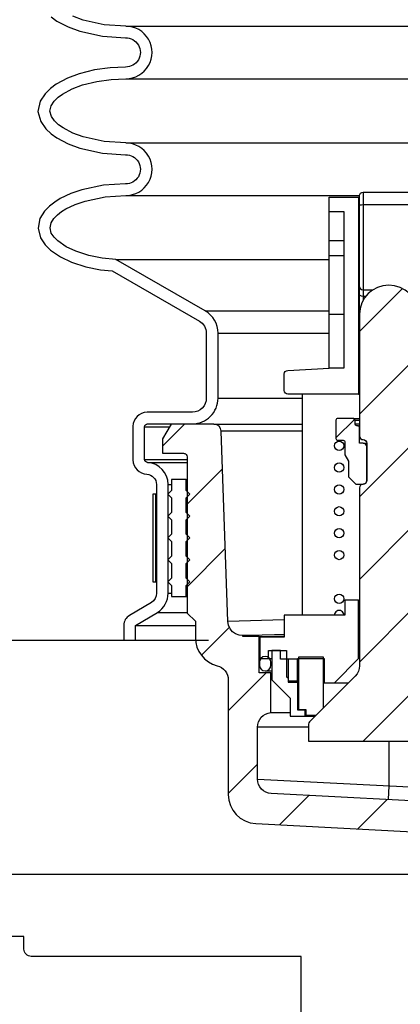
# Model space of a CAD drawing. Extents: x -169 to 6736, y -208 to 3022.
# Tile 49 of 256: x 161.99 to 165.25, y 857.22 to 865.65. Entities that reach past the tile are written whole.
import ezdxf

# ---------------------------------------------------------------- set-up
doc = ezdxf.new("R2010")
doc.units = 0
doc.header["$MEASUREMENT"] = 0
for name, color, linetype in [('FRP-SUMP', 2, 'CONTINUOUS'), ('MULTI-PORT-SPILL-BUCKET', 1, 'CONTINUOUS'), ('MULTI-PORT-SPILL-BUCKET-HATCH', 7, 'CONTINUOUS'), ('MULTI-PORT-SPILL-BUCKET-SHROUD', 1, 'CONTINUOUS')]:
    doc.layers.add(name, color=color, linetype=linetype)
pattern_1 = [(45, (-7668.807, -328.87903), (-0.35355339, 0.35355339), [])]

msp = doc.modelspace()

# ---------------------------------------------------------------- hatches: boundary and pattern name
at = {"layer": 'MULTI-PORT-SPILL-BUCKET-HATCH', "linetype": 'Continuous'}
h = msp.add_hatch(dxfattribs=at)
h.set_pattern_fill('LINE', color=256, scale=4, angle=45, style=0)
h.set_pattern_definition(pattern_1)
edge = h.paths.add_edge_path()
edge.add_line((164.90538, 863.12839), (164.90538, 862.08615))
edge.add_arc((164.93663, 862.08615), 0.03125, 180, 270.325228)
edge.add_arc((164.93698, 862.02365), 0.03125, 0, 90.325228, ccw=False)
edge.add_line((164.96823, 862.02365), (164.96823, 861.70547))
edge.add_arc((164.93698, 861.70547), 0.03125, 269.674772, 360, ccw=False)
edge.add_arc((164.93663, 861.64297), 0.03125, 89.674772, 180)
edge.add_line((164.90538, 861.64297), (164.90538, 860.12056))
edge.add_arc((164.78038, 860.12056), 0.125, -45.000035, 0, ccw=False)
edge.add_line((164.86876, 860.03217), (164.47775, 859.64115))
edge.add_arc((164.49984, 859.61905), 0.03125, 134.999965, 180)
edge.add_line((164.46859, 859.61905), (164.46859, 859.4754))
edge.add_line((164.46859, 859.4754), (165.84286, 859.4754))
edge.add_line((165.84286, 859.4754), (165.84286, 859.61905))
edge.add_arc((165.81161, 859.61905), 0.03125, 360, 405.000035)
edge.add_line((165.83371, 859.64115), (165.44269, 860.03217))
edge.add_arc((165.53108, 860.12056), 0.125, 180, 225.000035, ccw=False)
edge.add_line((165.40608, 860.12056), (165.40608, 861.64297))
edge.add_arc((165.37483, 861.64297), 0.03125, 0, 90.325228)
edge.add_arc((165.37447, 861.70547), 0.03125, 180, 270.325228, ccw=False)
edge.add_line((165.34322, 861.70547), (165.34322, 862.02365))
edge.add_arc((165.37447, 862.02365), 0.03125, 89.674772, 180, ccw=False)
edge.add_arc((165.37483, 862.08615), 0.03125, 269.674772, 360)
edge.add_line((165.40608, 862.08615), (165.40608, 862.20582))
edge.add_line((165.40608, 862.20582), (165.30594, 862.20582))
edge.add_line((165.30594, 862.20582), (165.30594, 862.45511))
edge.add_line((165.30594, 862.45511), (165.40608, 862.45511))
edge.add_line((165.40608, 862.45511), (165.40608, 863.12839))
edge.add_arc((165.15573, 863.12732), 0.25035, 0.244157, 179.755843)
h = msp.add_hatch(dxfattribs=at)
h.set_pattern_fill('LINE', color=256, scale=4, angle=45, style=0)
h.set_pattern_definition(pattern_1)
edge = h.paths.add_edge_path()
edge.add_line((164.93698, 862.02365), (164.90538, 862.02365))
edge.add_line((164.90538, 862.02365), (164.90538, 862.15823))
edge.add_arc((164.88975, 862.15823), 0.01562, 0, 90)
edge.add_line((164.88975, 862.17386), (164.88265, 862.17386))
edge.add_arc((164.88265, 862.18948), 0.01562, 180, 270, ccw=False)
edge.add_line((164.86702, 862.18948), (164.86702, 862.22109))
edge.add_arc((164.8514, 862.22109), 0.01562, 0, 90)
edge.add_line((164.8514, 862.23671), (164.71859, 862.23671))
edge.add_arc((164.71859, 862.22109), 0.01562, 90, 180)
edge.add_line((164.70296, 862.22109), (164.70296, 862.06484))
edge.add_arc((164.71859, 862.06484), 0.01562, 180, 270)
edge.add_line((164.71859, 862.04922), (164.76511, 862.04922))
edge.add_arc((164.76511, 862.03359), 0.01562, 0, 90, ccw=False)
edge.add_line((164.78073, 862.03359), (164.78073, 861.92457))
edge.add_line((164.78073, 861.92457), (164.81163, 861.87024))
edge.add_line((164.81163, 861.87024), (164.81163, 861.73708))
edge.add_line((164.81163, 861.73708), (164.87448, 861.67422))
edge.add_line((164.87448, 861.67422), (164.93698, 861.67422))
edge.add_arc((164.93698, 861.70547), 0.03125, 270, 360)
edge.add_line((164.96823, 861.70547), (164.96823, 861.9924))
edge.add_arc((164.93698, 861.9924), 0.03125, 0, 90)
h = msp.add_hatch(dxfattribs=at)
h.set_pattern_fill('LINE', color=256, scale=4, angle=45, style=0)
h.set_pattern_definition(pattern_1)
edge = h.paths.add_edge_path()
edge.add_arc((166.99915, 858.62592), 0.125, 180, 270, ccw=False)
edge.add_line((166.87415, 858.62592), (166.87415, 858.88515))
edge.add_line((166.87415, 858.88515), (164.1493, 859.02581))
edge.add_arc((164.15575, 859.15065), 0.125, 180, 267.044976, ccw=False)
edge.add_line((164.03075, 859.15065), (164.03075, 859.59435))
edge.add_arc((164.15575, 859.59435), 0.125, 94.525391, 180, ccw=False)
edge.add_line((164.14588, 859.71897), (164.1458, 860.05813))
edge.add_line((164.1458, 860.05813), (164.04459, 860.05813))
edge.add_line((164.04459, 860.05813), (164.04459, 860.37133))
edge.add_line((164.04459, 860.37133), (163.9061, 860.37133))
edge.add_line((163.9061, 860.37133), (163.9061, 860.37666))
edge.add_line((163.9061, 860.37666), (163.9061, 860.37772))
edge.add_line((163.9061, 860.37772), (163.87308, 860.38092))
edge.add_line((163.87308, 860.38092), (163.84325, 860.39264))
edge.add_line((163.84325, 860.39264), (163.81662, 860.41075))
edge.add_line((163.81662, 860.41075), (163.79637, 860.43632))
edge.add_line((163.79637, 860.43632), (163.78253, 860.46615))
edge.add_line((163.78253, 860.46615), (163.7772, 860.49811))
edge.add_line((163.7772, 860.49811), (163.72076, 862.12737))
edge.add_arc((163.65809, 862.12499), 0.06272, 2.173434, 90.189466)
edge.add_line((163.65788, 862.18771), (163.29035, 862.18771))
edge.add_line((163.29035, 862.18771), (163.2179, 862.06307))
edge.add_line((163.2179, 862.06307), (163.2179, 861.93842))
edge.add_line((163.2179, 861.93842), (163.39759, 861.93842))
edge.add_arc((163.39723, 861.90682), 0.03161, -0.643124, 89.356876, ccw=False)
edge.add_line((163.42884, 861.90646), (163.42884, 860.57055))
edge.add_line((163.42884, 860.57055), (163.49915, 860.50024))
edge.add_line((163.49915, 860.50024), (163.49915, 860.36174))
edge.add_arc((163.74843, 860.36174), 0.24929, 180, 255.438151)
edge.add_arc((163.65573, 859.99947), 0.12467, -0.457939, 76.061689, ccw=False)
edge.add_line((163.78039, 859.99847), (163.78039, 859.01878))
edge.add_arc((164.03039, 859.01878), 0.25, 180, 266.995515)
edge.add_line((164.01729, 858.76912), (166.33107, 858.64768))
edge.add_arc((166.31797, 858.39802), 0.25, 1.999992, 86.995515, ccw=False)
edge.add_line((166.56782, 858.40675), (166.58869, 857.80906))
edge.add_arc((166.71361, 857.81342), 0.125, 182, 270)
edge.add_line((166.71361, 857.68842), (166.89445, 857.68842))
edge.add_line((166.89445, 857.68842), (166.99731, 857.79128))
edge.add_line((166.99731, 857.79128), (167.0194, 858.50092))

# ---------------------------------------------------------------- linework, layer by layer
at = {"layer": 'FRP-SUMP', "color": 7, "linetype": 'Continuous'}
for p, q in [((163.61249, 860.33715), (158.81044, 860.33715)), ((161.53562, 858.33715), (166.57025, 858.33715))]:
    msp.add_line(p, q, dxfattribs=at)
at = {"layer": 'FRP-SUMP', "linetype": 'Continuous'}
msp.add_lwpolyline([(160.2804, 857.80228), (160.2804, 857.69502, -0.4142136), (160.2179, 857.63252), (157.9056, 857.63252), (157.9056, 853.98252), (164.40521, 853.98252), (164.40521, 857.63252), (162.0929, 857.63252, -0.4142136), (162.0304, 857.69502), (162.0304, 857.80228)], format="xyb", close=True, dxfattribs=at)
at = {"layer": 'MULTI-PORT-SPILL-BUCKET', "linetype": 'Continuous'}
for p, q in [((164.93663, 864.17347), (164.93663, 863.24845)), ((164.1458, 860.05813), (164.15432, 860.05813))]:
    msp.add_line(p, q, dxfattribs=at)
at = {"layer": 'MULTI-PORT-SPILL-BUCKET', "color": 7, "linetype": 'Continuous'}
for p, q in [((164.90538, 864.01154), (164.89579, 864.01154)), ((164.90538, 863.97958), (164.89579, 863.97958)), ((164.89579, 863.6472), (164.90538, 863.6472)), ((164.89579, 863.61524), (164.90538, 863.61524)), ((164.90538, 863.50445), (164.89579, 863.50445)), ((164.89579, 863.2541), (164.90538, 863.2541)), ((164.89579, 863.12946), (164.90538, 863.12946)), ((164.89579, 863.0975), (164.90538, 863.0975)), ((164.89579, 862.698), (164.90538, 862.698)), ((164.89579, 862.44339), (164.90538, 862.44339)), ((164.8514, 862.23671), (164.90538, 862.23671)), ((164.86702, 862.22109), (164.90538, 862.22109)), ((163.65755, 862.18842), (164.4132, 862.18842)), ((164.4132, 862.12811), (163.72001, 862.12811)), ((164.86702, 862.18948), (164.90538, 862.18948)), ((164.88975, 862.17386), (164.90538, 862.17386)), ((164.93698, 862.02365), (164.96823, 862.02365)), ((163.4204, 861.71342), (163.4289, 861.71342)), ((163.4204, 861.55717), (163.4289, 861.55717)), ((163.4204, 861.36967), (163.4289, 861.36967)), ((163.4204, 861.18217), (163.4289, 861.18217)), ((163.4204, 860.99467), (163.4289, 860.99467)), ((163.4204, 860.80717), (163.4289, 860.80717)), ((163.4204, 860.71342), (163.4289, 860.71342)), ((164.89579, 860.68028), (164.90538, 860.68028)), ((163.77708, 860.5015), (164.26085, 860.51673)), ((164.04459, 860.37133), (164.26085, 860.37133)), ((164.12449, 860.18277), (164.15432, 860.18277)), ((164.89579, 860.23497), (164.90538, 860.23497)), ((164.1458, 860.14975), (164.15432, 860.14975)), ((164.1458, 860.12524), (164.15432, 860.12524)), ((164.0968, 860.07624), (164.15432, 860.07624)), ((164.37484, 859.99208), (164.3855, 859.99208)), ((164.37484, 859.98036), (164.3855, 859.98036)), ((164.69018, 859.97503), (164.81163, 859.97503)), ((164.14588, 859.71897), (164.31199, 859.71897)), ((164.46859, 859.59471), (164.03075, 859.59471)), ((164.46859, 859.59471), (164.03075, 859.59471)), ((166.97978, 858.99466), (164.0308, 859.14689))]:
    msp.add_line(p, q, dxfattribs=at)
at = {"layer": 'MULTI-PORT-SPILL-BUCKET', "color": 1, "linetype": 'Continuous'}
for p, q in [((164.77114, 863.75587), (164.64544, 863.75587)), ((164.77114, 863.62909), (164.64544, 863.62909)), ((164.64544, 863.12946), (164.77114, 863.12946)), ((164.4132, 862.44339), (164.4132, 860.55244))]:
    msp.add_line(p, q, dxfattribs=at)
msp.add_lwpolyline([(164.64544, 864.13086), (164.89579, 864.13086), (164.89579, 862.44339), (164.2921, 862.44339, -0.4142136), (164.26085, 862.47464), (164.26085, 862.61671, -0.3984842), (164.29042, 862.64791), (164.64544, 862.6671)], format="xyb", close=True, dxfattribs=at)
at = {"layer": 'MULTI-PORT-SPILL-BUCKET', "color": 2, "linetype": 'Continuous'}
msp.add_lwpolyline([(164.90656, 863.15186, -0.0671038), (164.90538, 863.16035), (164.90538, 864.14222, -0.4142136), (164.93663, 864.17347), (165.37483, 864.17347, -0.4142136), (165.40608, 864.14222), (165.40608, 863.16035, -0.0707604), (165.40489, 863.15186)], format="xyb", dxfattribs=at)
for points in [[(164.90538, 864.06161), (164.90964, 864.06374), (164.92136, 864.06588), (164.93663, 864.06694), (165.37483, 864.06694), (165.3901, 864.06588), (165.40182, 864.06374), (165.40608, 864.06161)], [(164.90538, 863.3617), (164.90964, 863.34891), (164.92136, 863.33932), (164.93663, 863.33613), (165.01617, 863.33613)], [(164.95758, 863.28073), (164.93663, 863.28073), (164.92136, 863.28286), (164.90964, 863.28712), (164.90538, 863.29352)]]:
    msp.add_lwpolyline(points, dxfattribs=at)
at = {"layer": 'MULTI-PORT-SPILL-BUCKET', "color": 1, "linetype": 'Continuous'}
msp.add_lwpolyline([(164.64544, 864.00622), (164.77114, 864.00622), (164.77114, 862.6671), (164.64544, 862.6671)], dxfattribs=at)
at = {"layer": 'MULTI-PORT-SPILL-BUCKET', "linetype": 'Continuous'}
for points in [[(165.40608, 863.12839, 0.9957477), (164.90538, 863.12839), (164.90538, 862.08615, 0.4158771), (164.9368, 862.0549, -0.4158771), (164.96823, 862.02365), (164.96823, 861.70547, -0.4158771), (164.9368, 861.67422, 0.4158771), (164.90538, 861.64297), (164.90538, 860.12056, -0.1989125), (164.86876, 860.03217), (164.47775, 859.64115, 0.1989125), (164.46859, 859.61905), (164.46859, 859.4754), (165.84286, 859.4754)], [(166.87415, 858.88515), (164.1493, 859.02581, -0.399187), (164.03075, 859.15065), (164.03075, 859.59435, -0.3912647), (164.14588, 859.71897), (164.1458, 860.05813), (164.04459, 860.05813), (164.04459, 860.37133), (163.9061, 860.37133), (163.9061, 860.37666), (163.9061, 860.37772), (163.87308, 860.38092), (163.84325, 860.39264), (163.81662, 860.41075), (163.79637, 860.43632), (163.78253, 860.46615), (163.7772, 860.49811), (163.72076, 862.12737, 0.4041076), (163.65788, 862.18771), (163.29035, 862.18771), (163.2179, 862.06307), (163.2179, 861.93842), (163.39759, 861.93842, -0.4142136), (163.42884, 861.90646), (163.42884, 860.57055), (163.49915, 860.50024), (163.49915, 860.36174, 0.3415877), (163.68576, 860.12047, -0.3468657), (163.78039, 859.99847), (163.78039, 859.01878, 0.3989369), (164.01729, 858.76912), (166.33107, 858.64768, -0.3888562)]]:
    msp.add_lwpolyline(points, format="xyb", dxfattribs=at)
at = {"layer": 'MULTI-PORT-SPILL-BUCKET', "color": 2}
msp.add_lwpolyline([(164.93698, 862.02365), (164.90538, 862.02365), (164.90538, 862.15823, 0.4142136), (164.88975, 862.17386), (164.88265, 862.17386, -0.4142136), (164.86702, 862.18948), (164.86702, 862.22109, 0.4142136), (164.8514, 862.23671), (164.71859, 862.23671, 0.4142136), (164.70296, 862.22109), (164.70296, 862.06484, 0.4142136), (164.71859, 862.04922), (164.76511, 862.04922, -0.4142136), (164.78073, 862.03359), (164.78073, 861.92457), (164.81163, 861.87024), (164.81163, 861.73708), (164.87448, 861.67422), (164.93698, 861.67422, 0.4142136), (164.96823, 861.70547), (164.96823, 861.9924, 0.4142136)], format="xyb", close=True, dxfattribs=at)
at = {"layer": 'MULTI-PORT-SPILL-BUCKET', "color": 2, "linetype": 'Continuous'}
for points in [[(163.4204, 860.99467), (163.45165, 861.02592), (163.4204, 861.05717), (163.4204, 861.18217), (163.45165, 861.21342), (163.4204, 861.24467), (163.4204, 861.36967), (163.45165, 861.40092), (163.4204, 861.43217), (163.4204, 861.55717), (163.45165, 861.58842), (163.4204, 861.61967), (163.4204, 861.71342), (163.2954, 861.71342), (163.2954, 861.61967), (163.26415, 861.58842), (163.2954, 861.55717), (163.2954, 861.43217), (163.26415, 861.40092), (163.2954, 861.36967), (163.2954, 861.24467), (163.26415, 861.21342), (163.2954, 861.18217), (163.2954, 861.05717), (163.26415, 861.02592), (163.2954, 860.99467), (163.2954, 860.86967), (163.26415, 860.83842), (163.2954, 860.80717), (163.2954, 860.71342), (163.4204, 860.71342), (163.4204, 860.80717), (163.45165, 860.83842), (163.4204, 860.86967)], [(164.59324, 859.75771), (164.53038, 859.69485), (164.44729, 859.69485), (164.44729, 859.74279), (164.3855, 859.74279), (164.3855, 860.19555), (164.59324, 860.19555), (164.59324, 859.75771)]]:
    msp.add_lwpolyline(points, close=True, dxfattribs=at)
at = {"layer": 'MULTI-PORT-SPILL-BUCKET', "color": 1, "linetype": 'Continuous'}
msp.add_lwpolyline([(164.29495, 859.99208), (164.37484, 859.99208), (164.37484, 860.18064), (164.60176, 860.18064), (164.60176, 859.97503), (164.69018, 859.97503), (164.89579, 860.18171), (164.89579, 860.68028), (164.78073, 860.68028), (164.78073, 860.55244), (164.26085, 860.55244), (164.26085, 860.36494), (164.26085, 860.36494), (164.05205, 860.36494), (164.05205, 860.18277), (164.12449, 860.18277), (164.12449, 860.24989), (164.2811, 860.24989), (164.2811, 860.0251), (164.29495, 860.01765)], close=True, dxfattribs=at)
at = {"layer": 'MULTI-PORT-SPILL-BUCKET', "color": 7, "linetype": 'Continuous'}
for points in [[(164.26085, 860.38412), (164.17563, 860.38412), (163.96683, 860.37879), (163.9061, 860.37772)], [(165.15573, 859.4754), (165.15554, 859.09258), (165.14943, 858.97419)]]:
    msp.add_lwpolyline(points, dxfattribs=at)
msp.add_lwpolyline([(164.1458, 860.12524), (164.1458, 860.14975, 1), (164.04779, 860.14975), (164.04779, 860.12524, 1)], format="xyb", close=True, dxfattribs=at)
at = {"layer": 'MULTI-PORT-SPILL-BUCKET', "linetype": 'Continuous'}
for points in [[(164.3855, 860.17531), (164.2289, 860.17531), (164.2289, 860.24989), (164.15432, 860.24989), (164.15432, 860.0006), (164.31199, 859.84293), (164.31199, 859.68739), (164.52399, 859.68739)], [(164.29495, 860.17531), (164.29495, 859.98036), (164.37484, 859.98036), (164.37484, 859.74279), (164.43663, 859.74279), (164.43663, 859.68739)]]:
    msp.add_lwpolyline(points, dxfattribs=at)
at = {"layer": 'MULTI-PORT-SPILL-BUCKET', "color": 7, "linetype": 'Continuous'}
for centre in [(164.73095, 862.00247), (164.73095, 861.81552), (164.73095, 861.62905), (164.73095, 861.44149), (164.73095, 861.25454), (164.73095, 861.06748), (164.73095, 860.69306)]:
    msp.add_circle(centre, 0.03996, dxfattribs=at)
msp.add_arc((164.73095, 860.55299), 0.03996, 359.20471, 180.79529, dxfattribs=at)
at = {"layer": 'MULTI-PORT-SPILL-BUCKET-SHROUD', "color": 7, "linetype": 'Continuous'}
for p, q in [((162.90293, 865.59373), (165.71731, 865.59373)), ((162.90293, 865.14373), (165.66074, 865.14373)), ((162.90294, 864.59373), (165.75454, 864.59373)), ((162.90294, 864.14373), (164.90541, 864.14373)), ((162.8168, 863.59639), (164.64544, 863.59639)), ((163.58312, 863.15616), (164.64544, 863.15616)), ((163.6929, 862.96649), (164.64544, 862.96649)), ((163.6929, 862.40935), (164.4132, 862.40935)), ((163.06353, 862.1656), (163.2769, 862.1656)), ((163.06353, 861.88435), (163.4289, 861.88435)), ((163.08982, 861.8593), (163.4289, 861.8593)), ((163.2654, 861.67218), (163.2954, 861.67218)), ((163.4204, 861.61967), (163.42888, 861.61967)), ((163.4204, 861.43217), (163.4289, 861.43217)), ((163.4204, 861.24467), (163.4289, 861.24467)), ((163.4204, 861.05717), (163.4289, 861.05717)), ((163.4204, 860.86967), (163.4289, 860.86967)), ((163.16543, 860.83842), (163.1604, 860.83842)), ((163.2654, 860.74079), (163.2954, 860.74079)), ((163.17396, 860.57623), (163.4289, 860.57623)), ((162.9854, 860.46374), (163.49915, 860.46374)), ((162.9854, 860.33842), (163.50024, 860.33842))]:
    msp.add_line(p, q, dxfattribs=at)
at = {"layer": 'MULTI-PORT-SPILL-BUCKET-SHROUD', "color": 1, "linetype": 'Continuous'}
for points in [[(162.26367, 865.67228), (162.31297, 865.63693), (162.40784, 865.58669), (162.50848, 865.54955), (162.70325, 865.50662), (162.90014, 865.49369, -1.0187717), (162.90109, 865.24374), (162.76839, 865.23799), (162.63437, 865.21929), (162.50235, 865.18592), (162.40267, 865.14855), (162.30777, 865.09719), (162.25844, 865.06093), (162.21201, 865.01545), (162.16955, 864.95119), (162.14991, 864.8632), (162.17392, 864.77731), (162.21723, 864.71608), (162.26368, 864.67228), (162.31297, 864.63693), (162.40784, 864.58669), (162.50848, 864.54955), (162.70326, 864.50662), (162.90014, 864.49369, -1.0221364), (162.90027, 864.24375), (162.71314, 864.23203), (162.52713, 864.19344), (162.43201, 864.16087), (162.34201, 864.11782), (162.29516, 864.08862), (162.25067, 864.05412), (162.20715, 864.00984), (162.16771, 863.94715), (162.15141, 863.8637), (162.17151, 863.78228), (162.21159, 863.72237), (162.25686, 863.67779), (162.34374, 863.61818), (162.43694, 863.5747), (162.55993, 863.53471), (162.68488, 863.5095), (162.78539, 863.4991), (163.5333, 863.06945, -0.2685301), (163.5929, 862.96649), (163.5929, 862.40935, -0.4142136), (163.47415, 862.2906), (163.08499, 862.2906, 0.384095), (162.96353, 862.16914), (162.96353, 861.88077, 0.3805779), (163.08346, 861.75951, -0.3957054), (163.1654, 861.67218), (163.1654, 860.74024, -0.2641245), (163.12226, 860.66182), (162.93417, 860.54962, 0.2641245), (162.8854, 860.46729), (162.8854, 860.33842), (162.9854, 860.33842), (162.9854, 860.46374)], [(162.9854, 860.46374), (163.17396, 860.57623, 0.2641245), (163.2654, 860.74079), (163.2654, 861.67218, 0.3957054), (163.08982, 861.8593, -0.3636484), (163.06353, 861.88435), (163.06353, 862.1656, -0.3507712), (163.08853, 862.1906), (163.47415, 862.1906, 0.4142136), (163.6929, 862.40935), (163.6929, 862.96649, 0.2685301), (163.58312, 863.15616), (162.8168, 863.59639), (162.69995, 863.60848), (162.58536, 863.63159), (162.47368, 863.66791), (162.3935, 863.70531), (162.32072, 863.75524), (162.28903, 863.78646), (162.26439, 863.82329), (162.25379, 863.86621), (162.26228, 863.90968), (162.28605, 863.94745), (162.31728, 863.97923), (162.35239, 864.00646), (162.39017, 864.03001), (162.46991, 864.06815), (162.55359, 864.0968), (162.72649, 864.13267), (162.90294, 864.14373, 1.0000007), (162.90294, 864.59373), (162.71738, 864.6059), (162.53669, 864.64573), (162.44874, 864.67819), (162.36575, 864.72214), (162.3274, 864.74963), (162.29311, 864.78198), (162.26557, 864.82092), (162.25298, 864.86593), (162.26314, 864.91144), (162.28958, 864.95145), (162.32336, 864.98454), (162.36143, 865.01253), (162.44422, 865.05732), (162.53225, 865.09033), (162.65359, 865.121), (162.77749, 865.13829), (162.90293, 865.14373, 1.0000007), (162.90293, 865.59373), (162.71737, 865.6059), (162.53668, 865.64573), (162.44873, 865.67819)]]:
    msp.add_lwpolyline(points, format="xyb", dxfattribs=at)
at = {"layer": 'MULTI-PORT-SPILL-BUCKET-SHROUD', "color": 7, "linetype": 'Continuous'}
msp.add_lwpolyline([(163.1604, 861.58842), (163.1354, 861.58842), (163.1354, 860.83842), (163.1604, 860.83842), (163.1604, 861.58842), (163.16166, 861.58842), (163.16543, 861.58842)], dxfattribs=at)

doc.saveas('drawing.dxf')
